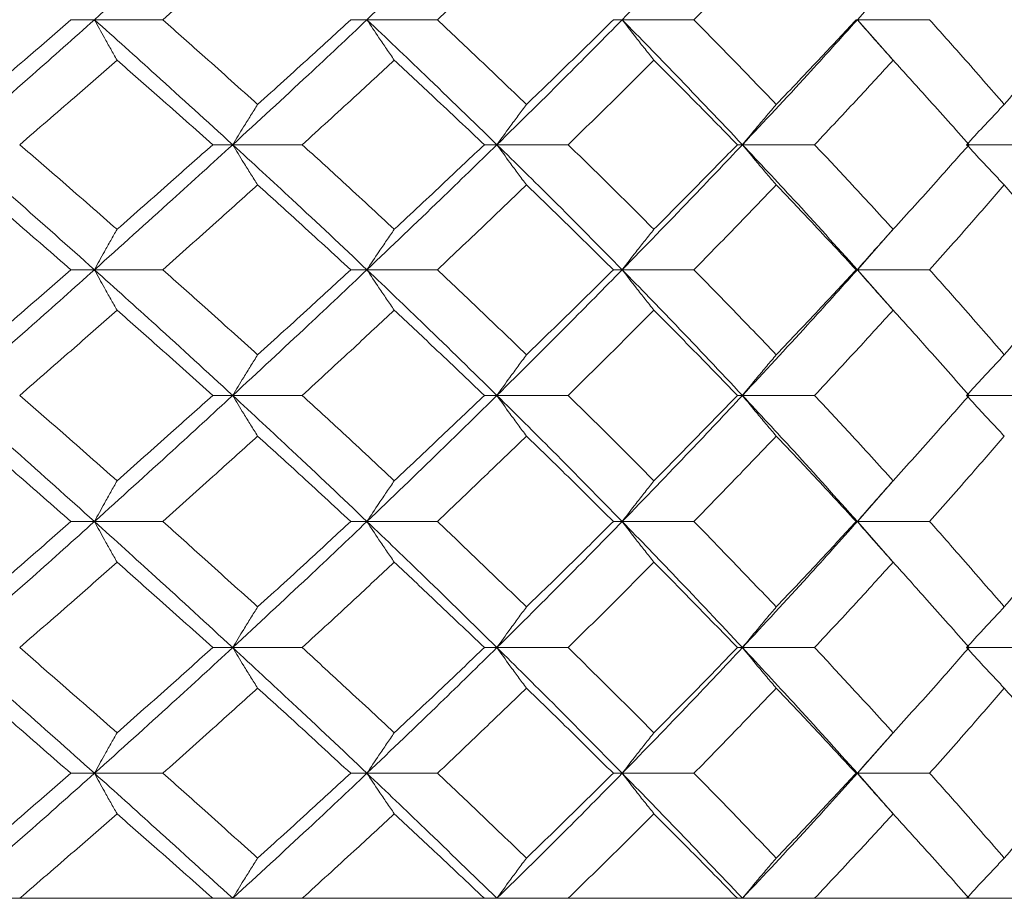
# Model space of a CAD drawing. Header units: inches. Extents: x -4.1 to 22.6, y -10.2 to 17.8.
# Tile 31 of 142: x -0.432 to 0.045, y -0.387 to 0.039. Entities that reach past the tile are written whole.
import ezdxf

# ---------------------------------------------------------------- set-up
doc = ezdxf.new("R2010")
doc.units = ezdxf.units.IN
doc.header["$MEASUREMENT"] = 0

msp = doc.modelspace()

# ---------------------------------------------------------------- linework, layer by layer
at = {"color": 7, "linetype": 'Continuous', "lineweight": 15}
for p, q in [((-0.02595, 0.0389), (-0.0088, 0.0584)), ((-0.39587, 0.0389), (-0.4073, 0.0389)), ((-0.39587, 0.0389), (-0.36273, 0.0389)), ((-0.26374, 0.0389), (-0.27164, 0.0389)), ((-0.26374, 0.0389), (-0.22959, 0.0389)), ((-0.13998, 0.0389), (-0.14427, 0.0389)), ((-0.13998, 0.0389), (-0.10519, 0.0389)), ((-0.02595, 0.0389), (-0.02658, 0.0389)), ((-0.00875, 0.01947), (-0.02595, 0.0389)), ((-0.02595, 0.0389), (0.0091, 0.0389)), ((-0.32885, -0.02172), (-0.33853, -0.02172)), ((-0.32885, -0.02172), (-0.29515, -0.02172)), ((-0.20073, -0.02172), (-0.20683, -0.02172)), ((-0.20073, -0.02172), (-0.16621, -0.02172)), ((-0.08167, -0.02172), (-0.08413, -0.02172)), ((-0.08167, -0.02172), (-0.0467, -0.02172)), ((0.02702, -0.02172), (0.06206, -0.02172)), ((-0.02595, -0.08234), (-0.00879, -0.0629)), ((-0.39587, -0.08234), (-0.4073, -0.08234)), ((-0.39587, -0.08234), (-0.36273, -0.08234)), ((-0.26374, -0.08234), (-0.27164, -0.08234)), ((-0.26374, -0.08234), (-0.22959, -0.08234)), ((-0.13998, -0.08234), (-0.14427, -0.08234)), ((-0.13998, -0.08234), (-0.10519, -0.08234)), ((-0.02595, -0.08234), (-0.02658, -0.08234)), ((-0.00875, -0.10182), (-0.02595, -0.08234)), ((-0.02595, -0.08234), (0.0091, -0.08234)), ((-0.32885, -0.1433), (-0.33853, -0.1433)), ((-0.32885, -0.1433), (-0.29515, -0.1433)), ((-0.20073, -0.1433), (-0.20683, -0.1433)), ((-0.20073, -0.1433), (-0.16621, -0.1433)), ((-0.08167, -0.1433), (-0.08413, -0.1433)), ((-0.08167, -0.1433), (-0.0467, -0.1433)), ((0.02702, -0.1433), (0.06206, -0.1433)), ((-0.02595, -0.20442), (-0.00879, -0.18484)), ((-0.39587, -0.20442), (-0.4073, -0.20442)), ((-0.39587, -0.20442), (-0.36273, -0.20442)), ((-0.26374, -0.20442), (-0.27164, -0.20442)), ((-0.26374, -0.20442), (-0.22959, -0.20442)), ((-0.13998, -0.20442), (-0.14427, -0.20442)), ((-0.13998, -0.20442), (-0.10519, -0.20442)), ((-0.02595, -0.20442), (-0.02658, -0.20442)), ((-0.00875, -0.22398), (-0.02595, -0.20442)), ((-0.02595, -0.20442), (0.0091, -0.20442)), ((-0.32885, -0.26554), (-0.33853, -0.26554)), ((-0.32885, -0.26554), (-0.29515, -0.26554)), ((-0.20073, -0.26554), (-0.20683, -0.26554)), ((-0.20073, -0.26554), (-0.16621, -0.26554)), ((-0.08167, -0.26554), (-0.08413, -0.26554)), ((-0.08167, -0.26554), (-0.0467, -0.26554)), ((0.02702, -0.26554), (0.06206, -0.26554)), ((-0.02595, -0.3265), (-0.0088, -0.307)), ((-0.39587, -0.3265), (-0.4073, -0.3265)), ((-0.39587, -0.3265), (-0.36273, -0.3265)), ((-0.26374, -0.3265), (-0.27164, -0.3265)), ((-0.26374, -0.3265), (-0.22959, -0.3265)), ((-0.13998, -0.3265), (-0.14427, -0.3265)), ((-0.13998, -0.3265), (-0.10519, -0.3265)), ((-0.02595, -0.3265), (-0.02658, -0.3265)), ((-0.00875, -0.34593), (-0.02595, -0.3265)), ((-0.02595, -0.3265), (0.0091, -0.3265)), ((-2.49595, -0.38712), (0.44005, -0.38712)), ((-0.33853, -0.38712), (-0.43213, -0.38712)), ((-0.20683, -0.38712), (-0.29515, -0.38712)), ((-0.08413, -0.38712), (-0.16621, -0.38712)), ((0.02823, -0.38712), (-0.0467, -0.38712))]:
    msp.add_line(p, q, dxfattribs=at)
for points, knots in [([(-0.39587, 0.0389), (-0.38324, 0.05026), (-0.36067, 0.07056), (-0.33858, 0.0909), (-0.32885, 0.09986)], [0, 0, 0, 0, 0.5595503, 1, 1, 1, 1]), ([(-0.26374, 0.0389), (-0.25184, 0.05026), (-0.23056, 0.07056), (-0.20985, 0.0909), (-0.20073, 0.09986)], [0, 0, 0, 0, 0.55955, 1, 1, 1, 1]), ([(-0.13998, 0.0389), (-0.12893, 0.05026), (-0.10918, 0.07056), (-0.09008, 0.0909), (-0.08167, 0.09986)], [0, 0, 0, 0, 0.55955, 1, 1, 1, 1]), ([(-0.36273, 0.0389), (-0.35409, 0.0466), (-0.33865, 0.06034), (-0.32344, 0.07411), (-0.31674, 0.08017)], [0, 0, 0, 0, 0.559665, 1, 1, 1, 1]), ([(-0.22959, 0.0389), (-0.22146, 0.0466), (-0.20693, 0.06034), (-0.19267, 0.07411), (-0.1864, 0.08017)], [0, 0, 0, 0, 0.559665, 1, 1, 1, 1]), ([(-0.10519, 0.0389), (-0.09766, 0.0466), (-0.08421, 0.06034), (-0.07106, 0.07411), (-0.06528, 0.08017)], [0, 0, 0, 0, 0.5596645, 1, 1, 1, 1]), ([(-0.46463, -0.02172), (-0.45169, -0.01044), (-0.42855, 0.00974), (-0.40587, 0.02998), (-0.39587, 0.0389)], [0, 0, 0, 0, 0.559248, 1, 1, 1, 1]), ([(-0.45487, -0.00221), (-0.44594, 0.00545), (-0.42999, 0.01914), (-0.41424, 0.03286), (-0.4073, 0.0389)], [0, 0, 0, 0, 0.5595273, 1, 1, 1, 1]), ([(-0.38492, 0.0193), (-0.38595, 0.0211), (-0.38801, 0.0247), (-0.39167, 0.03122), (-0.39428, 0.03598), (-0.39587, 0.0389)], [0, 0, 0, 0, 0.279356, 0.558712, 1, 1, 1, 1]), ([(-0.32885, -0.02172), (-0.34123, -0.01044), (-0.36338, 0.00974), (-0.38593, 0.02998), (-0.39587, 0.0389)], [0, 0, 0, 0, 0.559248, 1, 1, 1, 1]), ([(-0.31674, -0.00221), (-0.32526, 0.00545), (-0.3405, 0.01914), (-0.35593, 0.03286), (-0.36273, 0.0389)], [0, 0, 0, 0, 0.559527, 1, 1, 1, 1]), ([(-0.32885, -0.02172), (-0.31657, -0.01044), (-0.2946, 0.00974), (-0.27318, 0.02998), (-0.26374, 0.0389)], [0, 0, 0, 0, 0.559248, 1, 1, 1, 1]), ([(-0.31674, -0.00221), (-0.30826, 0.00545), (-0.29311, 0.01914), (-0.27821, 0.03286), (-0.27164, 0.0389)], [0, 0, 0, 0, 0.559527, 1, 1, 1, 1]), ([(-0.2505, 0.0193), (-0.25175, 0.0211), (-0.25423, 0.0247), (-0.25865, 0.03122), (-0.26181, 0.03598), (-0.26374, 0.0389)], [0, 0, 0, 0, 0.279356, 0.558712, 1, 1, 1, 1]), ([(-0.20073, -0.02172), (-0.21234, -0.01044), (-0.2331, 0.00974), (-0.25437, 0.02998), (-0.26374, 0.0389)], [0, 0, 0, 0, 0.559248, 1, 1, 1, 1]), ([(-0.1864, -0.00221), (-0.19439, 0.00545), (-0.20867, 0.01914), (-0.22319, 0.03286), (-0.22959, 0.0389)], [0, 0, 0, 0, 0.559527, 1, 1, 1, 1]), ([(-0.20073, -0.02172), (-0.18924, -0.01044), (-0.16869, 0.00974), (-0.14876, 0.02998), (-0.13998, 0.0389)], [0, 0, 0, 0, 0.559248, 1, 1, 1, 1]), ([(-0.1864, -0.00221), (-0.17846, 0.00545), (-0.16428, 0.01914), (-0.15039, 0.03286), (-0.14427, 0.0389)], [0, 0, 0, 0, 0.559527, 1, 1, 1, 1]), ([(-0.1246, 0.0193), (-0.12604, 0.0211), (-0.12893, 0.0247), (-0.13407, 0.03122), (-0.13774, 0.03598), (-0.13998, 0.0389)], [0, 0, 0, 0, 0.279356, 0.558712, 1, 1, 1, 1]), ([(-0.08167, -0.02172), (-0.09238, -0.01044), (-0.11154, 0.00974), (-0.13128, 0.02998), (-0.13998, 0.0389)], [0, 0, 0, 0, 0.559248, 1, 1, 1, 1]), ([(-0.06528, -0.00221), (-0.07265, 0.00545), (-0.08582, 0.01914), (-0.09926, 0.03286), (-0.10519, 0.0389)], [0, 0, 0, 0, 0.559527, 1, 1, 1, 1]), ([(-0.08167, -0.02172), (-0.0711, -0.01044), (-0.05218, 0.00974), (-0.03398, 0.02998), (-0.02595, 0.0389)], [0, 0, 0, 0, 0.559248, 1, 1, 1, 1]), ([(-0.06528, -0.00221), (-0.05797, 0.00545), (-0.04492, 0.01914), (-0.03219, 0.03286), (-0.02658, 0.0389)], [0, 0, 0, 0, 0.559527, 1, 1, 1, 1]), ([(-0.00859, 0.0193), (-0.01022, 0.0211), (-0.01348, 0.0247), (-0.01928, 0.03122), (-0.02342, 0.03598), (-0.02595, 0.0389)], [0, 0, 0, 0, 0.279356, 0.5587121, 1, 1, 1, 1]), ([(0.0453, -0.00221), (0.03863, 0.00545), (0.02672, 0.01914), (0.01449, 0.03286), (0.0091, 0.0389)], [0, 0, 0, 0, 0.559527, 1, 1, 1, 1]), ([(0.0453, -0.00221), (0.05189, 0.00545), (0.06368, 0.01914), (0.07511, 0.03286), (0.08014, 0.0389)], [0, 0, 0, 0, 0.5595273, 1, 1, 1, 1]), ([(-0.43213, -0.02172), (-0.42327, -0.01408), (-0.40743, -0.00042), (-0.39181, 0.01327), (-0.38492, 0.0193)], [0, 0, 0, 0, 0.559462, 1, 1, 1, 1]), ([(-0.33853, -0.02172), (-0.34713, -0.01408), (-0.3625, -0.00042), (-0.37807, 0.01327), (-0.38492, 0.0193)], [0, 0, 0, 0, 0.559462, 1, 1, 1, 1]), ([(-0.29515, -0.02172), (-0.28676, -0.01408), (-0.27175, -0.00042), (-0.257, 0.01327), (-0.2505, 0.0193)], [0, 0, 0, 0, 0.559462, 1, 1, 1, 1]), ([(-0.20683, -0.02172), (-0.21491, -0.01408), (-0.22936, -0.00042), (-0.24404, 0.01327), (-0.2505, 0.0193)], [0, 0, 0, 0, 0.559462, 1, 1, 1, 1]), ([(-0.16621, -0.02172), (-0.15837, -0.01408), (-0.14435, -0.00042), (-0.13064, 0.01327), (-0.1246, 0.0193)], [0, 0, 0, 0, 0.559462, 1, 1, 1, 1]), ([(-0.08413, -0.02172), (-0.0916, -0.01408), (-0.10496, -0.00042), (-0.11859, 0.01327), (-0.1246, 0.0193)], [0, 0, 0, 0, 0.559462, 1, 1, 1, 1]), ([(-0.0467, -0.02172), (-0.0395, -0.01408), (-0.02664, -0.00042), (-0.01411, 0.01327), (-0.00859, 0.0193)], [0, 0, 0, 0, 0.559462, 1, 1, 1, 1]), ([(0.02823, -0.02172), (0.02144, -0.01408), (0.00932, -0.00042), (-0.00312, 0.01327), (-0.00859, 0.0193)], [0, 0, 0, 0, 0.559462, 1, 1, 1, 1]), ([(-0.31674, -0.00221), (-0.31788, -0.00401), (-0.32015, -0.0076), (-0.3242, -0.01409), (-0.32709, -0.01882), (-0.32885, -0.02172)], [0, 0, 0, 0, 0.279852, 0.559705, 1, 1, 1, 1]), ([(-0.1864, -0.00221), (-0.18774, -0.00401), (-0.19044, -0.0076), (-0.19522, -0.01409), (-0.19864, -0.01882), (-0.20073, -0.02172)], [0, 0, 0, 0, 0.279852, 0.559705, 1, 1, 1, 1]), ([(-0.06528, -0.00221), (-0.06682, -0.00401), (-0.0699, -0.0076), (-0.07537, -0.01409), (-0.07928, -0.01882), (-0.08167, -0.02172)], [0, 0, 0, 0, 0.279852, 0.559705, 1, 1, 1, 1]), ([(0.0453, -0.00221), (0.04358, -0.00401), (0.04014, -0.0076), (0.03404, -0.01409), (0.02968, -0.01882), (0.02702, -0.02172)], [0, 0, 0, 0, 0.279852, 0.559705, 1, 1, 1, 1]), ([(-0.39587, -0.08234), (-0.4086, -0.07099), (-0.4313, -0.05075), (-0.45446, -0.03058), (-0.46463, -0.02172)], [0, 0, 0, 0, 0.560759, 1, 1, 1, 1]), ([(-0.38492, -0.06274), (-0.39369, -0.05507), (-0.40932, -0.04138), (-0.42516, -0.02772), (-0.43213, -0.02172)], [0, 0, 0, 0, 0.560541, 1, 1, 1, 1]), ([(-0.39587, -0.08234), (-0.38324, -0.07099), (-0.3607, -0.05075), (-0.33857, -0.03058), (-0.32885, -0.02172)], [0, 0, 0, 0, 0.560759, 1, 1, 1, 1]), ([(-0.38492, -0.06274), (-0.3762, -0.05507), (-0.36065, -0.04138), (-0.34528, -0.02772), (-0.33853, -0.02172)], [0, 0, 0, 0, 0.560541, 1, 1, 1, 1]), ([(-0.31674, -0.04123), (-0.31788, -0.03943), (-0.32015, -0.03583), (-0.3242, -0.02935), (-0.32709, -0.02461), (-0.32885, -0.02172)], [0, 0, 0, 0, 0.279852, 0.559705, 1, 1, 1, 1]), ([(-0.26374, -0.08234), (-0.27577, -0.07099), (-0.29721, -0.05075), (-0.31919, -0.03058), (-0.32885, -0.02172)], [0, 0, 0, 0, 0.560759, 1, 1, 1, 1]), ([(-0.2505, -0.06274), (-0.25878, -0.05507), (-0.27354, -0.04138), (-0.28855, -0.02772), (-0.29515, -0.02172)], [0, 0, 0, 0, 0.560541, 1, 1, 1, 1]), ([(-0.26374, -0.08234), (-0.25183, -0.07099), (-0.23058, -0.05075), (-0.20984, -0.03058), (-0.20073, -0.02172)], [0, 0, 0, 0, 0.560759, 1, 1, 1, 1]), ([(-0.2505, -0.06274), (-0.24228, -0.05507), (-0.22761, -0.04138), (-0.21318, -0.02772), (-0.20683, -0.02172)], [0, 0, 0, 0, 0.560541, 1, 1, 1, 1]), ([(-0.1864, -0.04123), (-0.18774, -0.03943), (-0.19044, -0.03583), (-0.19522, -0.02935), (-0.19864, -0.02461), (-0.20073, -0.02172)], [0, 0, 0, 0, 0.279852, 0.559705, 1, 1, 1, 1]), ([(-0.13998, -0.08234), (-0.15117, -0.07099), (-0.17112, -0.05075), (-0.19169, -0.03058), (-0.20073, -0.02172)], [0, 0, 0, 0, 0.560759, 1, 1, 1, 1]), ([(-0.1246, -0.06274), (-0.13229, -0.05507), (-0.14602, -0.04138), (-0.16004, -0.02772), (-0.16621, -0.02172)], [0, 0, 0, 0, 0.560541, 1, 1, 1, 1]), ([(-0.13998, -0.08234), (-0.12893, -0.07099), (-0.1092, -0.05075), (-0.09007, -0.03058), (-0.08167, -0.02172)], [0, 0, 0, 0, 0.5607593, 1, 1, 1, 1]), ([(-0.1246, -0.06274), (-0.11697, -0.05507), (-0.10335, -0.04138), (-0.09, -0.02772), (-0.08413, -0.02172)], [0, 0, 0, 0, 0.560541, 1, 1, 1, 1]), ([(-0.06528, -0.04123), (-0.06682, -0.03943), (-0.0699, -0.03583), (-0.07537, -0.02935), (-0.07928, -0.02461), (-0.08167, -0.02172)], [0, 0, 0, 0, 0.2798524, 0.5597049, 1, 1, 1, 1]), ([(-0.02595, -0.08234), (-0.03618, -0.07099), (-0.05441, -0.05075), (-0.07335, -0.03058), (-0.08167, -0.02172)], [0, 0, 0, 0, 0.560759, 1, 1, 1, 1]), ([(-0.00859, -0.06274), (-0.01562, -0.05507), (-0.02817, -0.04138), (-0.04104, -0.02772), (-0.0467, -0.02172)], [0, 0, 0, 0, 0.5605414, 1, 1, 1, 1]), ([(-0.00859, -0.06274), (-0.00163, -0.05507), (0.01079, -0.04138), (0.02291, -0.02772), (0.02823, -0.02172)], [0, 0, 0, 0, 0.560541, 1, 1, 1, 1]), ([(0.0453, -0.04123), (0.04358, -0.03943), (0.04014, -0.03583), (0.03404, -0.02935), (0.02968, -0.02461), (0.02702, -0.02172)], [0, 0, 0, 0, 0.2798524, 0.5597049, 1, 1, 1, 1]), ([(-0.4073, -0.08234), (-0.41613, -0.07465), (-0.43189, -0.06093), (-0.44785, -0.04724), (-0.45487, -0.04123)], [0, 0, 0, 0, 0.560476, 1, 1, 1, 1]), ([(-0.36273, -0.08234), (-0.35408, -0.07465), (-0.33866, -0.06093), (-0.32343, -0.04724), (-0.31674, -0.04123)], [0, 0, 0, 0, 0.560476, 1, 1, 1, 1]), ([(-0.27164, -0.08234), (-0.28, -0.07465), (-0.29491, -0.06093), (-0.31007, -0.04724), (-0.31674, -0.04123)], [0, 0, 0, 0, 0.560476, 1, 1, 1, 1]), ([(-0.22959, -0.08234), (-0.22145, -0.07465), (-0.20694, -0.06093), (-0.19267, -0.04724), (-0.1864, -0.04123)], [0, 0, 0, 0, 0.560476, 1, 1, 1, 1]), ([(-0.14427, -0.08234), (-0.15206, -0.07465), (-0.16597, -0.06093), (-0.18016, -0.04724), (-0.1864, -0.04123)], [0, 0, 0, 0, 0.560476, 1, 1, 1, 1]), ([(-0.10519, -0.08234), (-0.09766, -0.07465), (-0.08422, -0.06093), (-0.07106, -0.04724), (-0.06528, -0.04123)], [0, 0, 0, 0, 0.560476, 1, 1, 1, 1]), ([(-0.02658, -0.08234), (-0.03372, -0.07465), (-0.04646, -0.06093), (-0.05953, -0.04724), (-0.06528, -0.04123)], [0, 0, 0, 0, 0.560476, 1, 1, 1, 1]), ([(0.0091, -0.08234), (0.01595, -0.07465), (0.02816, -0.06093), (0.04007, -0.04724), (0.0453, -0.04123)], [0, 0, 0, 0, 0.560476, 1, 1, 1, 1]), ([(0.08014, -0.08234), (0.07373, -0.07465), (0.06228, -0.06093), (0.05048, -0.04724), (0.0453, -0.04123)], [0, 0, 0, 0, 0.5604762, 1, 1, 1, 1]), ([(-0.38492, -0.06274), (-0.38595, -0.06454), (-0.38801, -0.06814), (-0.39167, -0.07466), (-0.39428, -0.07942), (-0.39587, -0.08234)], [0, 0, 0, 0, 0.279356, 0.558712, 1, 1, 1, 1]), ([(-0.2505, -0.06274), (-0.25175, -0.06454), (-0.25423, -0.06814), (-0.25865, -0.07466), (-0.26181, -0.07942), (-0.26374, -0.08234)], [0, 0, 0, 0, 0.279356, 0.558712, 1, 1, 1, 1]), ([(-0.1246, -0.06274), (-0.12604, -0.06454), (-0.12893, -0.06814), (-0.13407, -0.07466), (-0.13774, -0.07942), (-0.13998, -0.08234)], [0, 0, 0, 0, 0.279356, 0.558712, 1, 1, 1, 1]), ([(-0.00859, -0.06274), (-0.01022, -0.06454), (-0.01348, -0.06814), (-0.01928, -0.07466), (-0.02342, -0.07942), (-0.02595, -0.08234)], [0, 0, 0, 0, 0.279356, 0.558712, 1, 1, 1, 1]), ([(-0.46463, -0.1433), (-0.45168, -0.1319), (-0.42858, -0.11156), (-0.40586, -0.09126), (-0.39587, -0.08234)], [0, 0, 0, 0, 0.560458, 1, 1, 1, 1]), ([(-0.45487, -0.12361), (-0.44594, -0.1159), (-0.43, -0.10213), (-0.41423, -0.08838), (-0.4073, -0.08234)], [0, 0, 0, 0, 0.560339, 1, 1, 1, 1]), ([(-0.38492, -0.10197), (-0.38595, -0.10017), (-0.388, -0.09656), (-0.39166, -0.09003), (-0.39427, -0.08526), (-0.39587, -0.08234)], [0, 0, 0, 0, 0.2791678, 0.5583356, 1, 1, 1, 1]), ([(-0.32885, -0.1433), (-0.34124, -0.1319), (-0.36335, -0.11156), (-0.38594, -0.09126), (-0.39587, -0.08234)], [0, 0, 0, 0, 0.560458, 1, 1, 1, 1]), ([(-0.31674, -0.12361), (-0.32527, -0.1159), (-0.34049, -0.10213), (-0.35594, -0.08838), (-0.36273, -0.08234)], [0, 0, 0, 0, 0.560339, 1, 1, 1, 1]), ([(-0.32885, -0.1433), (-0.31656, -0.1319), (-0.29463, -0.11156), (-0.27317, -0.09126), (-0.26374, -0.08234)], [0, 0, 0, 0, 0.560458, 1, 1, 1, 1]), ([(-0.31674, -0.12361), (-0.30826, -0.1159), (-0.29312, -0.10213), (-0.2782, -0.08838), (-0.27164, -0.08234)], [0, 0, 0, 0, 0.560339, 1, 1, 1, 1]), ([(-0.2505, -0.10197), (-0.25174, -0.10017), (-0.25423, -0.09656), (-0.25865, -0.09003), (-0.26181, -0.08526), (-0.26374, -0.08234)], [0, 0, 0, 0, 0.2791678, 0.5583356, 1, 1, 1, 1]), ([(-0.20073, -0.1433), (-0.21235, -0.1319), (-0.23308, -0.11156), (-0.25438, -0.09126), (-0.26374, -0.08234)], [0, 0, 0, 0, 0.560458, 1, 1, 1, 1]), ([(-0.1864, -0.12361), (-0.19439, -0.1159), (-0.20866, -0.10213), (-0.22319, -0.08838), (-0.22959, -0.08234)], [0, 0, 0, 0, 0.560339, 1, 1, 1, 1]), ([(-0.20073, -0.1433), (-0.18923, -0.1319), (-0.16871, -0.11156), (-0.14875, -0.09126), (-0.13998, -0.08234)], [0, 0, 0, 0, 0.560458, 1, 1, 1, 1]), ([(-0.1864, -0.12361), (-0.17846, -0.1159), (-0.16429, -0.10213), (-0.15038, -0.08838), (-0.14427, -0.08234)], [0, 0, 0, 0, 0.560339, 1, 1, 1, 1]), ([(-0.1246, -0.10197), (-0.12604, -0.10017), (-0.12893, -0.09656), (-0.13406, -0.09003), (-0.13773, -0.08526), (-0.13998, -0.08234)], [0, 0, 0, 0, 0.2791678, 0.5583356, 1, 1, 1, 1]), ([(-0.08167, -0.1433), (-0.09239, -0.1319), (-0.11151, -0.11156), (-0.13129, -0.09126), (-0.13998, -0.08234)], [0, 0, 0, 0, 0.560458, 1, 1, 1, 1]), ([(-0.06528, -0.12361), (-0.07265, -0.1159), (-0.0858, -0.10213), (-0.09927, -0.08838), (-0.10519, -0.08234)], [0, 0, 0, 0, 0.560339, 1, 1, 1, 1]), ([(-0.08167, -0.1433), (-0.07109, -0.1319), (-0.05221, -0.11156), (-0.03397, -0.09126), (-0.02595, -0.08234)], [0, 0, 0, 0, 0.560458, 1, 1, 1, 1]), ([(-0.06528, -0.12361), (-0.05797, -0.1159), (-0.04493, -0.10213), (-0.03218, -0.08838), (-0.02658, -0.08234)], [0, 0, 0, 0, 0.560339, 1, 1, 1, 1]), ([(-0.00859, -0.10197), (-0.01022, -0.10017), (-0.01348, -0.09656), (-0.01927, -0.09003), (-0.02342, -0.08526), (-0.02595, -0.08234)], [0, 0, 0, 0, 0.279168, 0.558336, 1, 1, 1, 1]), ([(0.0453, -0.12361), (0.03863, -0.1159), (0.02673, -0.10213), (0.01448, -0.08838), (0.0091, -0.08234)], [0, 0, 0, 0, 0.560339, 1, 1, 1, 1]), ([(0.0453, -0.12361), (0.05189, -0.1159), (0.06367, -0.10213), (0.07511, -0.08838), (0.08014, -0.08234)], [0, 0, 0, 0, 0.560339, 1, 1, 1, 1]), ([(-0.43213, -0.1433), (-0.42326, -0.13557), (-0.40744, -0.12179), (-0.3918, -0.10803), (-0.38492, -0.10197)], [0, 0, 0, 0, 0.560274, 1, 1, 1, 1]), ([(-0.33853, -0.1433), (-0.34713, -0.13557), (-0.36249, -0.12179), (-0.37807, -0.10803), (-0.38492, -0.10197)], [0, 0, 0, 0, 0.560274, 1, 1, 1, 1]), ([(-0.29515, -0.1433), (-0.28675, -0.13557), (-0.27176, -0.12179), (-0.257, -0.10803), (-0.2505, -0.10197)], [0, 0, 0, 0, 0.560274, 1, 1, 1, 1]), ([(-0.20683, -0.1433), (-0.21492, -0.13557), (-0.22935, -0.12179), (-0.24404, -0.10803), (-0.2505, -0.10197)], [0, 0, 0, 0, 0.560274, 1, 1, 1, 1]), ([(-0.16621, -0.1433), (-0.15836, -0.13557), (-0.14437, -0.12179), (-0.13064, -0.10803), (-0.1246, -0.10197)], [0, 0, 0, 0, 0.560274, 1, 1, 1, 1]), ([(-0.08413, -0.1433), (-0.09161, -0.13557), (-0.10495, -0.12179), (-0.1186, -0.10803), (-0.1246, -0.10197)], [0, 0, 0, 0, 0.560274, 1, 1, 1, 1]), ([(-0.0467, -0.1433), (-0.0395, -0.13557), (-0.02665, -0.12179), (-0.01411, -0.10803), (-0.00859, -0.10197)], [0, 0, 0, 0, 0.5602736, 1, 1, 1, 1]), ([(0.02823, -0.1433), (0.02144, -0.13557), (0.00933, -0.12179), (-0.00312, -0.10803), (-0.00859, -0.10197)], [0, 0, 0, 0, 0.560274, 1, 1, 1, 1]), ([(-0.31674, -0.12361), (-0.31787, -0.12541), (-0.32014, -0.12903), (-0.32419, -0.13557), (-0.32708, -0.14036), (-0.32885, -0.1433)], [0, 0, 0, 0, 0.27887, 0.557739, 1, 1, 1, 1]), ([(-0.1864, -0.12361), (-0.18774, -0.12541), (-0.19043, -0.12903), (-0.19521, -0.13557), (-0.19863, -0.14036), (-0.20073, -0.1433)], [0, 0, 0, 0, 0.2788696, 0.5577393, 1, 1, 1, 1]), ([(-0.06528, -0.12361), (-0.06681, -0.12541), (-0.06989, -0.12903), (-0.07536, -0.13557), (-0.07927, -0.14036), (-0.08167, -0.1433)], [0, 0, 0, 0, 0.27887, 0.557739, 1, 1, 1, 1]), ([(0.0453, -0.12361), (0.04358, -0.12541), (0.04016, -0.12903), (0.03405, -0.13557), (0.02969, -0.14036), (0.02702, -0.1433)], [0, 0, 0, 0, 0.27887, 0.557739, 1, 1, 1, 1]), ([(-0.39587, -0.20442), (-0.4086, -0.193), (-0.43132, -0.17262), (-0.45445, -0.15225), (-0.46463, -0.1433)], [0, 0, 0, 0, 0.560155, 1, 1, 1, 1]), ([(-0.38492, -0.1847), (-0.39368, -0.17696), (-0.40932, -0.16316), (-0.42516, -0.14936), (-0.43213, -0.1433)], [0, 0, 0, 0, 0.5601361, 1, 1, 1, 1]), ([(-0.39587, -0.20442), (-0.38324, -0.193), (-0.36068, -0.17262), (-0.33857, -0.15225), (-0.32885, -0.1433)], [0, 0, 0, 0, 0.560155, 1, 1, 1, 1]), ([(-0.38492, -0.1847), (-0.37621, -0.17696), (-0.36064, -0.16316), (-0.34528, -0.14936), (-0.33853, -0.1433)], [0, 0, 0, 0, 0.560136, 1, 1, 1, 1]), ([(-0.31674, -0.163), (-0.31787, -0.16119), (-0.32014, -0.15758), (-0.32419, -0.15103), (-0.32708, -0.14624), (-0.32885, -0.1433)], [0, 0, 0, 0, 0.278775, 0.557551, 1, 1, 1, 1]), ([(-0.26374, -0.20442), (-0.27576, -0.193), (-0.29722, -0.17262), (-0.31919, -0.15225), (-0.32885, -0.1433)], [0, 0, 0, 0, 0.560155, 1, 1, 1, 1]), ([(-0.2505, -0.1847), (-0.25877, -0.17696), (-0.27354, -0.16316), (-0.28855, -0.14936), (-0.29515, -0.1433)], [0, 0, 0, 0, 0.560136, 1, 1, 1, 1]), ([(-0.26374, -0.20442), (-0.25183, -0.193), (-0.23057, -0.17262), (-0.20985, -0.15225), (-0.20073, -0.1433)], [0, 0, 0, 0, 0.560155, 1, 1, 1, 1]), ([(-0.2505, -0.1847), (-0.24228, -0.17696), (-0.22761, -0.16316), (-0.21318, -0.14936), (-0.20683, -0.1433)], [0, 0, 0, 0, 0.560136, 1, 1, 1, 1]), ([(-0.1864, -0.163), (-0.18774, -0.16119), (-0.19043, -0.15758), (-0.19521, -0.15103), (-0.19863, -0.14624), (-0.20073, -0.1433)], [0, 0, 0, 0, 0.278775, 0.557551, 1, 1, 1, 1]), ([(-0.13998, -0.20442), (-0.15117, -0.193), (-0.17113, -0.17262), (-0.19169, -0.15225), (-0.20073, -0.1433)], [0, 0, 0, 0, 0.560155, 1, 1, 1, 1]), ([(-0.1246, -0.1847), (-0.13229, -0.17696), (-0.14603, -0.16316), (-0.16004, -0.14936), (-0.16621, -0.1433)], [0, 0, 0, 0, 0.560136, 1, 1, 1, 1]), ([(-0.13998, -0.20442), (-0.12893, -0.193), (-0.10919, -0.17262), (-0.09008, -0.15225), (-0.08167, -0.1433)], [0, 0, 0, 0, 0.560155, 1, 1, 1, 1]), ([(-0.1246, -0.1847), (-0.11697, -0.17696), (-0.10334, -0.16316), (-0.09, -0.14936), (-0.08413, -0.1433)], [0, 0, 0, 0, 0.560136, 1, 1, 1, 1]), ([(-0.06528, -0.163), (-0.06681, -0.16119), (-0.06988, -0.15758), (-0.07536, -0.15103), (-0.07927, -0.14624), (-0.08167, -0.1433)], [0, 0, 0, 0, 0.2787754, 0.5575509, 1, 1, 1, 1]), ([(-0.02595, -0.20442), (-0.03618, -0.193), (-0.05442, -0.17262), (-0.07335, -0.15225), (-0.08167, -0.1433)], [0, 0, 0, 0, 0.560155, 1, 1, 1, 1]), ([(-0.00859, -0.1847), (-0.01562, -0.17696), (-0.02817, -0.16316), (-0.04104, -0.14936), (-0.0467, -0.1433)], [0, 0, 0, 0, 0.5601361, 1, 1, 1, 1]), ([(-0.00859, -0.1847), (-0.00163, -0.17696), (0.0108, -0.16316), (0.0229, -0.14936), (0.02823, -0.1433)], [0, 0, 0, 0, 0.560136, 1, 1, 1, 1]), ([(0.0453, -0.163), (0.04358, -0.16119), (0.04016, -0.15758), (0.03406, -0.15103), (0.02969, -0.14624), (0.02702, -0.1433)], [0, 0, 0, 0, 0.278775, 0.557551, 1, 1, 1, 1]), ([(-0.4073, -0.20442), (-0.41613, -0.19669), (-0.4319, -0.18288), (-0.44785, -0.16907), (-0.45487, -0.163)], [0, 0, 0, 0, 0.560071, 1, 1, 1, 1]), ([(-0.36273, -0.20442), (-0.35409, -0.19669), (-0.33865, -0.18288), (-0.32343, -0.16907), (-0.31674, -0.163)], [0, 0, 0, 0, 0.560071, 1, 1, 1, 1]), ([(-0.27164, -0.20442), (-0.28, -0.19669), (-0.29492, -0.18288), (-0.31007, -0.16907), (-0.31674, -0.163)], [0, 0, 0, 0, 0.560071, 1, 1, 1, 1]), ([(-0.22959, -0.20442), (-0.22145, -0.19669), (-0.20694, -0.18288), (-0.19267, -0.16907), (-0.1864, -0.163)], [0, 0, 0, 0, 0.560071, 1, 1, 1, 1]), ([(-0.14427, -0.20442), (-0.15206, -0.19669), (-0.16597, -0.18288), (-0.18016, -0.16907), (-0.1864, -0.163)], [0, 0, 0, 0, 0.560071, 1, 1, 1, 1]), ([(-0.10519, -0.20442), (-0.09766, -0.19669), (-0.08421, -0.18288), (-0.07106, -0.16907), (-0.06528, -0.163)], [0, 0, 0, 0, 0.560071, 1, 1, 1, 1]), ([(-0.02658, -0.20442), (-0.03372, -0.19669), (-0.04647, -0.18288), (-0.05953, -0.16907), (-0.06528, -0.163)], [0, 0, 0, 0, 0.560071, 1, 1, 1, 1]), ([(0.0091, -0.20442), (0.01595, -0.19669), (0.02817, -0.18288), (0.04006, -0.16907), (0.0453, -0.163)], [0, 0, 0, 0, 0.560071, 1, 1, 1, 1]), ([(-0.38492, -0.1847), (-0.38595, -0.1865), (-0.388, -0.19012), (-0.39166, -0.19668), (-0.39427, -0.20148), (-0.39587, -0.20442)], [0, 0, 0, 0, 0.278676, 0.557352, 1, 1, 1, 1]), ([(-0.2505, -0.1847), (-0.25174, -0.1865), (-0.25422, -0.19012), (-0.25864, -0.19668), (-0.2618, -0.20148), (-0.26374, -0.20442)], [0, 0, 0, 0, 0.278676, 0.557352, 1, 1, 1, 1]), ([(-0.1246, -0.1847), (-0.12604, -0.1865), (-0.12892, -0.19012), (-0.13406, -0.19668), (-0.13773, -0.20148), (-0.13998, -0.20442)], [0, 0, 0, 0, 0.278676, 0.557352, 1, 1, 1, 1]), ([(-0.00859, -0.1847), (-0.01022, -0.1865), (-0.01347, -0.19012), (-0.01927, -0.19668), (-0.02341, -0.20148), (-0.02595, -0.20442)], [0, 0, 0, 0, 0.278676, 0.557352, 1, 1, 1, 1]), ([(-0.46463, -0.26554), (-0.45169, -0.25414), (-0.42857, -0.23377), (-0.40587, -0.21339), (-0.39587, -0.20442)], [0, 0, 0, 0, 0.559853, 1, 1, 1, 1]), ([(-0.45487, -0.24584), (-0.44594, -0.23811), (-0.42999, -0.2243), (-0.41424, -0.2105), (-0.4073, -0.20442)], [0, 0, 0, 0, 0.559933, 1, 1, 1, 1]), ([(-0.38492, -0.22414), (-0.38595, -0.22233), (-0.388, -0.21872), (-0.39166, -0.21216), (-0.39427, -0.20736), (-0.39587, -0.20442)], [0, 0, 0, 0, 0.278676, 0.5573521, 1, 1, 1, 1]), ([(-0.32885, -0.26554), (-0.34124, -0.25414), (-0.36337, -0.23377), (-0.38594, -0.21339), (-0.39587, -0.20442)], [0, 0, 0, 0, 0.559853, 1, 1, 1, 1]), ([(-0.31674, -0.24584), (-0.32527, -0.23811), (-0.34049, -0.2243), (-0.35593, -0.2105), (-0.36273, -0.20442)], [0, 0, 0, 0, 0.559933, 1, 1, 1, 1]), ([(-0.32885, -0.26554), (-0.31656, -0.25414), (-0.29461, -0.23377), (-0.27318, -0.21339), (-0.26374, -0.20442)], [0, 0, 0, 0, 0.559853, 1, 1, 1, 1]), ([(-0.31674, -0.24584), (-0.30826, -0.23811), (-0.29311, -0.2243), (-0.2782, -0.2105), (-0.27164, -0.20442)], [0, 0, 0, 0, 0.559933, 1, 1, 1, 1]), ([(-0.2505, -0.22414), (-0.25174, -0.22233), (-0.25422, -0.21872), (-0.25864, -0.21216), (-0.2618, -0.20736), (-0.26374, -0.20442)], [0, 0, 0, 0, 0.278676, 0.5573521, 1, 1, 1, 1]), ([(-0.20073, -0.26554), (-0.21234, -0.25414), (-0.23309, -0.23377), (-0.25437, -0.21339), (-0.26374, -0.20442)], [0, 0, 0, 0, 0.559853, 1, 1, 1, 1]), ([(-0.1864, -0.24584), (-0.19439, -0.23811), (-0.20866, -0.2243), (-0.22319, -0.2105), (-0.22959, -0.20442)], [0, 0, 0, 0, 0.559933, 1, 1, 1, 1]), ([(-0.20073, -0.26554), (-0.18923, -0.25414), (-0.1687, -0.23377), (-0.14876, -0.21339), (-0.13998, -0.20442)], [0, 0, 0, 0, 0.559853, 1, 1, 1, 1]), ([(-0.1864, -0.24584), (-0.17846, -0.23811), (-0.16429, -0.2243), (-0.15039, -0.2105), (-0.14427, -0.20442)], [0, 0, 0, 0, 0.559933, 1, 1, 1, 1]), ([(-0.1246, -0.22414), (-0.12604, -0.22233), (-0.12892, -0.21872), (-0.13406, -0.21216), (-0.13773, -0.20736), (-0.13998, -0.20442)], [0, 0, 0, 0, 0.278676, 0.557352, 1, 1, 1, 1]), ([(-0.08167, -0.26554), (-0.09239, -0.25414), (-0.11153, -0.23377), (-0.13129, -0.21339), (-0.13998, -0.20442)], [0, 0, 0, 0, 0.559853, 1, 1, 1, 1]), ([(-0.06528, -0.24584), (-0.07265, -0.23811), (-0.08581, -0.2243), (-0.09927, -0.2105), (-0.10519, -0.20442)], [0, 0, 0, 0, 0.559933, 1, 1, 1, 1]), ([(-0.08167, -0.26554), (-0.07109, -0.25414), (-0.05219, -0.23377), (-0.03397, -0.21339), (-0.02595, -0.20442)], [0, 0, 0, 0, 0.559853, 1, 1, 1, 1]), ([(-0.06528, -0.24584), (-0.05797, -0.23811), (-0.04492, -0.2243), (-0.03218, -0.2105), (-0.02658, -0.20442)], [0, 0, 0, 0, 0.559933, 1, 1, 1, 1]), ([(-0.00859, -0.22414), (-0.01022, -0.22233), (-0.01347, -0.21872), (-0.01927, -0.21216), (-0.02341, -0.20736), (-0.02595, -0.20442)], [0, 0, 0, 0, 0.278676, 0.557352, 1, 1, 1, 1]), ([(0.0453, -0.24584), (0.03863, -0.23811), (0.02672, -0.2243), (0.01448, -0.2105), (0.0091, -0.20442)], [0, 0, 0, 0, 0.559933, 1, 1, 1, 1]), ([(0.0453, -0.24584), (0.05189, -0.23811), (0.06367, -0.2243), (0.07511, -0.2105), (0.08014, -0.20442)], [0, 0, 0, 0, 0.559933, 1, 1, 1, 1]), ([(-0.43213, -0.26554), (-0.42327, -0.25782), (-0.40743, -0.24402), (-0.3918, -0.23022), (-0.38492, -0.22414)], [0, 0, 0, 0, 0.559868, 1, 1, 1, 1]), ([(-0.33853, -0.26554), (-0.34713, -0.25782), (-0.3625, -0.24402), (-0.37807, -0.23022), (-0.38492, -0.22414)], [0, 0, 0, 0, 0.559868, 1, 1, 1, 1]), ([(-0.29515, -0.26554), (-0.28675, -0.25782), (-0.27175, -0.24402), (-0.257, -0.23022), (-0.2505, -0.22414)], [0, 0, 0, 0, 0.5598675, 1, 1, 1, 1]), ([(-0.20683, -0.26554), (-0.21491, -0.25782), (-0.22935, -0.24402), (-0.24404, -0.23022), (-0.2505, -0.22414)], [0, 0, 0, 0, 0.559868, 1, 1, 1, 1]), ([(-0.16621, -0.26554), (-0.15836, -0.25782), (-0.14436, -0.24402), (-0.13064, -0.23022), (-0.1246, -0.22414)], [0, 0, 0, 0, 0.5598675, 1, 1, 1, 1]), ([(-0.08413, -0.26554), (-0.09161, -0.25782), (-0.10496, -0.24402), (-0.1186, -0.23022), (-0.1246, -0.22414)], [0, 0, 0, 0, 0.5598675, 1, 1, 1, 1]), ([(-0.0467, -0.26554), (-0.0395, -0.25782), (-0.02665, -0.24402), (-0.01411, -0.23022), (-0.00859, -0.22414)], [0, 0, 0, 0, 0.5598675, 1, 1, 1, 1]), ([(0.02823, -0.26554), (0.02144, -0.25782), (0.00932, -0.24402), (-0.00312, -0.23022), (-0.00859, -0.22414)], [0, 0, 0, 0, 0.5598675, 1, 1, 1, 1]), ([(-0.31674, -0.24584), (-0.31787, -0.24765), (-0.32014, -0.25126), (-0.32419, -0.25781), (-0.32708, -0.2626), (-0.32885, -0.26554)], [0, 0, 0, 0, 0.278775, 0.557551, 1, 1, 1, 1]), ([(-0.1864, -0.24584), (-0.18774, -0.24765), (-0.19043, -0.25126), (-0.19521, -0.25781), (-0.19863, -0.2626), (-0.20073, -0.26554)], [0, 0, 0, 0, 0.278775, 0.557551, 1, 1, 1, 1]), ([(-0.06528, -0.24584), (-0.06681, -0.24765), (-0.06988, -0.25126), (-0.07536, -0.25781), (-0.07927, -0.2626), (-0.08167, -0.26554)], [0, 0, 0, 0, 0.278775, 0.557551, 1, 1, 1, 1]), ([(0.0453, -0.24584), (0.04358, -0.24765), (0.04016, -0.25126), (0.03406, -0.25781), (0.02969, -0.2626), (0.02702, -0.26554)], [0, 0, 0, 0, 0.278775, 0.557551, 1, 1, 1, 1]), ([(-0.39587, -0.3265), (-0.4086, -0.31514), (-0.43133, -0.29484), (-0.45445, -0.2745), (-0.46463, -0.26554)], [0, 0, 0, 0, 0.5595503, 1, 1, 1, 1]), ([(-0.38492, -0.30687), (-0.39368, -0.29916), (-0.40933, -0.28539), (-0.42516, -0.27161), (-0.43213, -0.26554)], [0, 0, 0, 0, 0.55973, 1, 1, 1, 1]), ([(-0.39587, -0.3265), (-0.38324, -0.31514), (-0.36067, -0.29484), (-0.33858, -0.2745), (-0.32885, -0.26554)], [0, 0, 0, 0, 0.55955, 1, 1, 1, 1]), ([(-0.38492, -0.30687), (-0.37621, -0.29916), (-0.36064, -0.28539), (-0.34529, -0.27161), (-0.33853, -0.26554)], [0, 0, 0, 0, 0.55973, 1, 1, 1, 1]), ([(-0.31674, -0.28523), (-0.31787, -0.28342), (-0.32014, -0.27981), (-0.32419, -0.27327), (-0.32708, -0.26848), (-0.32885, -0.26554)], [0, 0, 0, 0, 0.27887, 0.557739, 1, 1, 1, 1]), ([(-0.26374, -0.3265), (-0.27576, -0.31514), (-0.29723, -0.29484), (-0.31918, -0.2745), (-0.32885, -0.26554)], [0, 0, 0, 0, 0.55955, 1, 1, 1, 1]), ([(-0.2505, -0.30687), (-0.25877, -0.29916), (-0.27355, -0.28539), (-0.28855, -0.27161), (-0.29515, -0.26554)], [0, 0, 0, 0, 0.55973, 1, 1, 1, 1]), ([(-0.26374, -0.3265), (-0.25184, -0.31514), (-0.23056, -0.29484), (-0.20985, -0.2745), (-0.20073, -0.26554)], [0, 0, 0, 0, 0.55955, 1, 1, 1, 1]), ([(-0.2505, -0.30687), (-0.24228, -0.29916), (-0.2276, -0.28539), (-0.21318, -0.27161), (-0.20683, -0.26554)], [0, 0, 0, 0, 0.55973, 1, 1, 1, 1]), ([(-0.1864, -0.28523), (-0.18774, -0.28342), (-0.19043, -0.27981), (-0.19521, -0.27327), (-0.19863, -0.26848), (-0.20073, -0.26554)], [0, 0, 0, 0, 0.27887, 0.557739, 1, 1, 1, 1]), ([(-0.13998, -0.3265), (-0.15116, -0.31514), (-0.17114, -0.29484), (-0.19168, -0.2745), (-0.20073, -0.26554)], [0, 0, 0, 0, 0.55955, 1, 1, 1, 1]), ([(-0.1246, -0.30687), (-0.13229, -0.29916), (-0.14603, -0.28539), (-0.16004, -0.27161), (-0.16621, -0.26554)], [0, 0, 0, 0, 0.55973, 1, 1, 1, 1]), ([(-0.13998, -0.3265), (-0.12893, -0.31514), (-0.10918, -0.29484), (-0.09008, -0.2745), (-0.08167, -0.26554)], [0, 0, 0, 0, 0.55955, 1, 1, 1, 1]), ([(-0.1246, -0.30687), (-0.11697, -0.29916), (-0.10333, -0.28539), (-0.09, -0.27161), (-0.08413, -0.26554)], [0, 0, 0, 0, 0.55973, 1, 1, 1, 1]), ([(-0.06528, -0.28523), (-0.06681, -0.28342), (-0.06989, -0.27981), (-0.07536, -0.27327), (-0.07927, -0.26848), (-0.08167, -0.26554)], [0, 0, 0, 0, 0.27887, 0.557739, 1, 1, 1, 1]), ([(-0.02595, -0.3265), (-0.03617, -0.31514), (-0.05444, -0.29484), (-0.07334, -0.2745), (-0.08167, -0.26554)], [0, 0, 0, 0, 0.55955, 1, 1, 1, 1]), ([(-0.00859, -0.30687), (-0.01562, -0.29916), (-0.02818, -0.28539), (-0.04104, -0.27161), (-0.0467, -0.26554)], [0, 0, 0, 0, 0.55973, 1, 1, 1, 1]), ([(-0.00859, -0.30687), (-0.00163, -0.29916), (0.0108, -0.28539), (0.0229, -0.27161), (0.02823, -0.26554)], [0, 0, 0, 0, 0.55973, 1, 1, 1, 1]), ([(0.0453, -0.28523), (0.04358, -0.28342), (0.04016, -0.27981), (0.03405, -0.27327), (0.02969, -0.26848), (0.02702, -0.26554)], [0, 0, 0, 0, 0.27887, 0.557739, 1, 1, 1, 1]), ([(-0.4073, -0.3265), (-0.41613, -0.3188), (-0.4319, -0.30506), (-0.44785, -0.29129), (-0.45487, -0.28523)], [0, 0, 0, 0, 0.559665, 1, 1, 1, 1]), ([(-0.36273, -0.3265), (-0.35409, -0.3188), (-0.33865, -0.30506), (-0.32344, -0.29129), (-0.31674, -0.28523)], [0, 0, 0, 0, 0.5596645, 1, 1, 1, 1]), ([(-0.27164, -0.3265), (-0.28, -0.3188), (-0.29492, -0.30506), (-0.31007, -0.29129), (-0.31674, -0.28523)], [0, 0, 0, 0, 0.559665, 1, 1, 1, 1]), ([(-0.22959, -0.3265), (-0.22146, -0.3188), (-0.20693, -0.30506), (-0.19267, -0.29129), (-0.1864, -0.28523)], [0, 0, 0, 0, 0.559665, 1, 1, 1, 1]), ([(-0.14427, -0.3265), (-0.15206, -0.3188), (-0.16598, -0.30506), (-0.18016, -0.29129), (-0.1864, -0.28523)], [0, 0, 0, 0, 0.559665, 1, 1, 1, 1]), ([(-0.10519, -0.3265), (-0.09766, -0.3188), (-0.08421, -0.30506), (-0.07106, -0.29129), (-0.06528, -0.28523)], [0, 0, 0, 0, 0.559665, 1, 1, 1, 1]), ([(-0.02658, -0.3265), (-0.03372, -0.3188), (-0.04648, -0.30506), (-0.05953, -0.29129), (-0.06528, -0.28523)], [0, 0, 0, 0, 0.559665, 1, 1, 1, 1]), ([(0.0091, -0.3265), (0.01594, -0.3188), (0.02817, -0.30506), (0.04006, -0.29129), (0.0453, -0.28523)], [0, 0, 0, 0, 0.559665, 1, 1, 1, 1]), ([(0.08014, -0.3265), (0.07373, -0.3188), (0.06227, -0.30506), (0.05049, -0.29129), (0.0453, -0.28523)], [0, 0, 0, 0, 0.559665, 1, 1, 1, 1]), ([(-0.38492, -0.30687), (-0.38595, -0.30867), (-0.388, -0.31228), (-0.39166, -0.3188), (-0.39427, -0.32358), (-0.39587, -0.3265)], [0, 0, 0, 0, 0.279168, 0.558336, 1, 1, 1, 1]), ([(-0.2505, -0.30687), (-0.25174, -0.30867), (-0.25423, -0.31228), (-0.25865, -0.3188), (-0.26181, -0.32358), (-0.26374, -0.3265)], [0, 0, 0, 0, 0.279168, 0.558336, 1, 1, 1, 1]), ([(-0.1246, -0.30687), (-0.12604, -0.30867), (-0.12893, -0.31228), (-0.13406, -0.3188), (-0.13773, -0.32358), (-0.13998, -0.3265)], [0, 0, 0, 0, 0.279168, 0.558336, 1, 1, 1, 1]), ([(-0.00859, -0.30687), (-0.01022, -0.30867), (-0.01348, -0.31228), (-0.01927, -0.3188), (-0.02342, -0.32358), (-0.02595, -0.3265)], [0, 0, 0, 0, 0.279168, 0.558336, 1, 1, 1, 1]), ([(-0.46463, -0.38712), (-0.45169, -0.37584), (-0.42855, -0.35566), (-0.40587, -0.33542), (-0.39587, -0.3265)], [0, 0, 0, 0, 0.559248, 1, 1, 1, 1]), ([(-0.45487, -0.36761), (-0.44594, -0.35995), (-0.42999, -0.34626), (-0.41424, -0.33254), (-0.4073, -0.3265)], [0, 0, 0, 0, 0.5595273, 1, 1, 1, 1]), ([(-0.38492, -0.3461), (-0.38595, -0.3443), (-0.38801, -0.3407), (-0.39167, -0.33418), (-0.39428, -0.32942), (-0.39587, -0.3265)], [0, 0, 0, 0, 0.279356, 0.558712, 1, 1, 1, 1]), ([(-0.32885, -0.38712), (-0.34123, -0.37584), (-0.36338, -0.35566), (-0.38593, -0.33542), (-0.39587, -0.3265)], [0, 0, 0, 0, 0.5592483, 1, 1, 1, 1]), ([(-0.31674, -0.36761), (-0.32526, -0.35995), (-0.3405, -0.34626), (-0.35593, -0.33254), (-0.36273, -0.3265)], [0, 0, 0, 0, 0.5595273, 1, 1, 1, 1]), ([(-0.32885, -0.38712), (-0.31657, -0.37584), (-0.2946, -0.35566), (-0.27318, -0.33542), (-0.26374, -0.3265)], [0, 0, 0, 0, 0.559248, 1, 1, 1, 1]), ([(-0.31674, -0.36761), (-0.30826, -0.35995), (-0.29311, -0.34626), (-0.27821, -0.33254), (-0.27164, -0.3265)], [0, 0, 0, 0, 0.5595273, 1, 1, 1, 1]), ([(-0.2505, -0.3461), (-0.25175, -0.3443), (-0.25423, -0.3407), (-0.25865, -0.33418), (-0.26181, -0.32942), (-0.26374, -0.3265)], [0, 0, 0, 0, 0.279356, 0.5587121, 1, 1, 1, 1]), ([(-0.20073, -0.38712), (-0.21234, -0.37584), (-0.2331, -0.35566), (-0.25437, -0.33542), (-0.26374, -0.3265)], [0, 0, 0, 0, 0.559248, 1, 1, 1, 1]), ([(-0.1864, -0.36761), (-0.19439, -0.35995), (-0.20867, -0.34626), (-0.22319, -0.33254), (-0.22959, -0.3265)], [0, 0, 0, 0, 0.5595273, 1, 1, 1, 1]), ([(-0.20073, -0.38712), (-0.18924, -0.37584), (-0.16869, -0.35566), (-0.14876, -0.33542), (-0.13998, -0.3265)], [0, 0, 0, 0, 0.559248, 1, 1, 1, 1]), ([(-0.1864, -0.36761), (-0.17846, -0.35995), (-0.16428, -0.34626), (-0.15039, -0.33254), (-0.14427, -0.3265)], [0, 0, 0, 0, 0.559527, 1, 1, 1, 1]), ([(-0.1246, -0.3461), (-0.12604, -0.3443), (-0.12893, -0.3407), (-0.13407, -0.33418), (-0.13774, -0.32942), (-0.13998, -0.3265)], [0, 0, 0, 0, 0.279356, 0.5587121, 1, 1, 1, 1]), ([(-0.08167, -0.38712), (-0.09238, -0.37584), (-0.11154, -0.35566), (-0.13128, -0.33542), (-0.13998, -0.3265)], [0, 0, 0, 0, 0.559248, 1, 1, 1, 1]), ([(-0.06528, -0.36761), (-0.07265, -0.35995), (-0.08582, -0.34626), (-0.09926, -0.33254), (-0.10519, -0.3265)], [0, 0, 0, 0, 0.559527, 1, 1, 1, 1]), ([(-0.08167, -0.38712), (-0.0711, -0.37584), (-0.05218, -0.35566), (-0.03398, -0.33542), (-0.02595, -0.3265)], [0, 0, 0, 0, 0.559248, 1, 1, 1, 1]), ([(-0.06528, -0.36761), (-0.05797, -0.35995), (-0.04492, -0.34626), (-0.03219, -0.33254), (-0.02658, -0.3265)], [0, 0, 0, 0, 0.559527, 1, 1, 1, 1]), ([(-0.00859, -0.3461), (-0.01022, -0.3443), (-0.01348, -0.3407), (-0.01928, -0.33418), (-0.02342, -0.32942), (-0.02595, -0.3265)], [0, 0, 0, 0, 0.279356, 0.558712, 1, 1, 1, 1]), ([(0.0453, -0.36761), (0.03863, -0.35995), (0.02672, -0.34626), (0.01449, -0.33254), (0.0091, -0.3265)], [0, 0, 0, 0, 0.559527, 1, 1, 1, 1]), ([(0.0453, -0.36761), (0.05189, -0.35995), (0.06368, -0.34626), (0.07511, -0.33254), (0.08014, -0.3265)], [0, 0, 0, 0, 0.559527, 1, 1, 1, 1]), ([(-0.43213, -0.38712), (-0.42327, -0.37948), (-0.40743, -0.36582), (-0.39181, -0.35213), (-0.38492, -0.3461)], [0, 0, 0, 0, 0.559462, 1, 1, 1, 1]), ([(-0.33853, -0.38712), (-0.34713, -0.37948), (-0.3625, -0.36582), (-0.37807, -0.35213), (-0.38492, -0.3461)], [0, 0, 0, 0, 0.559462, 1, 1, 1, 1]), ([(-0.29515, -0.38712), (-0.28676, -0.37948), (-0.27175, -0.36582), (-0.257, -0.35213), (-0.2505, -0.3461)], [0, 0, 0, 0, 0.559462, 1, 1, 1, 1]), ([(-0.20683, -0.38712), (-0.21491, -0.37948), (-0.22936, -0.36582), (-0.24404, -0.35213), (-0.2505, -0.3461)], [0, 0, 0, 0, 0.559462, 1, 1, 1, 1]), ([(-0.16621, -0.38712), (-0.15837, -0.37948), (-0.14435, -0.36582), (-0.13064, -0.35213), (-0.1246, -0.3461)], [0, 0, 0, 0, 0.559462, 1, 1, 1, 1]), ([(-0.08413, -0.38712), (-0.0916, -0.37948), (-0.10496, -0.36582), (-0.11859, -0.35213), (-0.1246, -0.3461)], [0, 0, 0, 0, 0.559462, 1, 1, 1, 1]), ([(-0.0467, -0.38712), (-0.0395, -0.37948), (-0.02664, -0.36582), (-0.01411, -0.35213), (-0.00859, -0.3461)], [0, 0, 0, 0, 0.559462, 1, 1, 1, 1]), ([(0.02823, -0.38712), (0.02144, -0.37948), (0.00932, -0.36582), (-0.00312, -0.35213), (-0.00859, -0.3461)], [0, 0, 0, 0, 0.559462, 1, 1, 1, 1]), ([(-0.31674, -0.36761), (-0.31788, -0.36941), (-0.32015, -0.373), (-0.3242, -0.37949), (-0.32709, -0.38422), (-0.32885, -0.38712)], [0, 0, 0, 0, 0.279852, 0.559705, 1, 1, 1, 1]), ([(-0.1864, -0.36761), (-0.18774, -0.36941), (-0.19044, -0.373), (-0.19522, -0.37949), (-0.19864, -0.38422), (-0.20073, -0.38712)], [0, 0, 0, 0, 0.279852, 0.559705, 1, 1, 1, 1]), ([(-0.06528, -0.36761), (-0.06682, -0.36941), (-0.0699, -0.373), (-0.07537, -0.37949), (-0.07928, -0.38422), (-0.08167, -0.38712)], [0, 0, 0, 0, 0.279852, 0.559705, 1, 1, 1, 1]), ([(0.0453, -0.36761), (0.04358, -0.36941), (0.04014, -0.373), (0.03404, -0.37949), (0.02968, -0.38422), (0.02702, -0.38712)], [0, 0, 0, 0, 0.279852, 0.559705, 1, 1, 1, 1])]:
    msp.add_open_spline(points, degree=3, knots=knots, dxfattribs=at)

doc.saveas('drawing.dxf')
